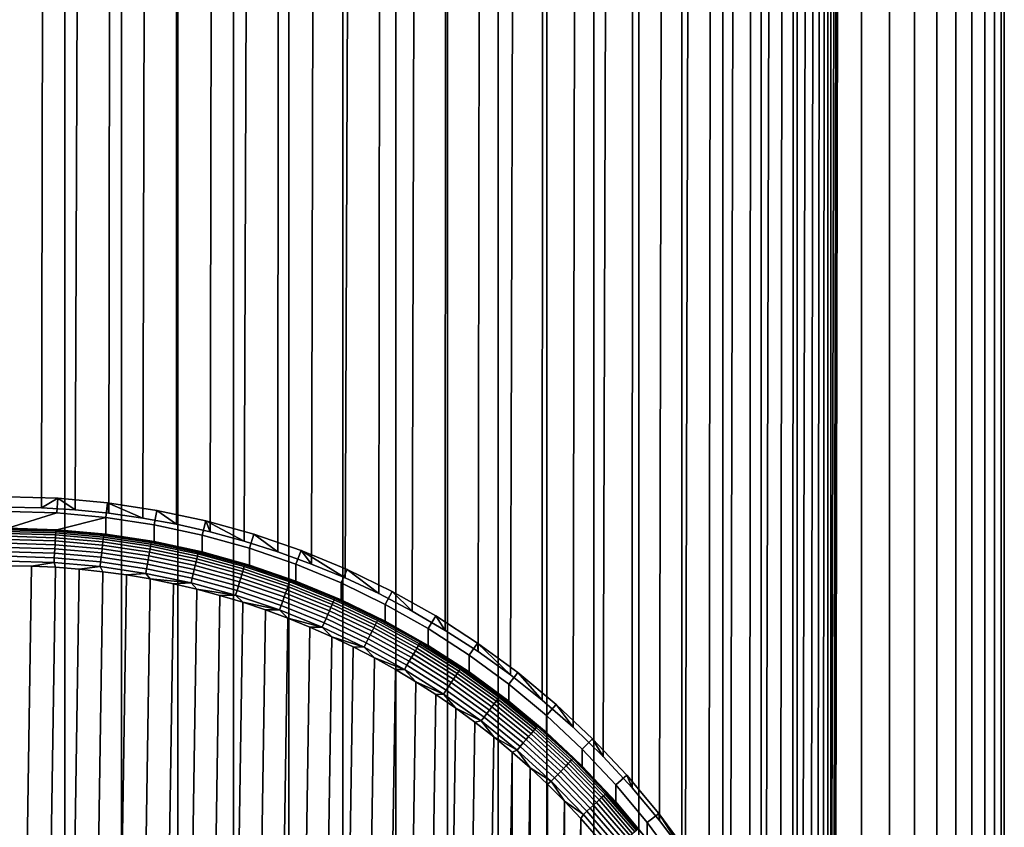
# Model space of a CAD drawing. Header units: metres. Extents: x -22 to 95, y -240 to 22.
# Tile 26 of 180: x 0 to 13, y -218 to -207. Entities that reach past the tile are written whole.
import ezdxf

# ---------------------------------------------------------------- set-up
doc = ezdxf.new("R2010")
doc.units = ezdxf.units.M
doc.layers.add('solid_10_151_013_XXX', color=7, linetype='CONTINUOUS')

msp = doc.modelspace()

# ---------------------------------------------------------------- linework, layer by layer
at = {"layer": 'solid_10_151_013_XXX'}
for points in [[(0, -238.25853, 304.082245), (0.770698, -238.258911, 304.060242), (0.770699, -43.97942, 300.669067), (0, -43.979034, 300.691101)], [(0.770698, -238.258911, 304.060242), (1.538883, -238.260071, 303.994263), (1.538884, -43.980572, 300.603119), (0.770699, -43.97942, 300.669067)], [(1.538883, -238.260071, 303.994263), (2.302048, -238.261978, 303.884552), (2.30205, -43.982487, 300.493408), (1.538884, -43.980572, 300.603119)], [(2.302048, -238.261978, 303.884552), (3.057704, -238.264648, 303.731476), (3.057706, -43.985157, 300.340302), (2.30205, -43.982487, 300.493408)], [(3.057704, -238.264648, 303.731476), (3.803387, -238.268066, 303.535492), (3.80339, -43.988579, 300.144318), (3.057706, -43.985157, 300.340302)], [(3.803387, -238.268066, 303.535492), (4.536664, -238.272232, 303.297272), (4.536667, -43.992737, 299.906097), (3.80339, -43.988579, 300.144318)], [(4.536664, -238.272232, 303.297272), (5.255143, -238.277115, 303.017578), (5.255147, -43.99762, 299.626434), (4.536667, -43.992737, 299.906097)], [(5.255143, -238.277115, 303.017578), (5.956481, -238.2827, 302.697357), (5.956485, -44.003208, 299.306183), (5.255147, -43.99762, 299.626434)], [(5.956481, -238.2827, 302.697357), (6.638391, -238.288986, 302.337585), (6.638394, -44.009487, 298.946442), (5.956485, -44.003208, 299.306183)], [(6.638391, -238.288986, 302.337585), (7.298648, -238.295929, 301.939514), (7.298651, -44.016438, 298.54834), (6.638394, -44.009487, 298.946442)], [(7.298648, -238.295929, 301.939514), (7.935099, -238.303528, 301.504364), (7.935101, -44.024033, 298.11322), (7.298651, -44.016438, 298.54834)], [(7.935099, -238.303528, 301.504364), (8.545666, -238.311737, 301.03363), (8.545669, -44.032249, 297.642456), (7.935101, -44.024033, 298.11322)], [(8.545666, -238.311737, 301.03363), (9.128359, -238.320557, 300.528809), (9.128361, -44.041061, 297.137634), (8.545669, -44.032249, 297.642456)], [(9.128359, -238.320557, 300.528809), (9.681277, -238.329926, 299.991547), (9.681279, -44.050438, 296.600372), (9.128361, -44.041061, 297.137634)], [(9.681277, -238.329926, 299.991547), (10.202618, -238.339844, 299.423584), (10.20262, -44.060352, 296.03241), (9.681279, -44.050438, 296.600372)], [(10.202618, -238.339844, 299.423584), (10.690679, -238.350266, 298.826813), (10.690681, -44.07077, 295.435638), (10.20262, -44.060352, 296.03241)], [(10.690679, -238.350266, 298.826813), (11.143869, -238.361145, 298.203125), (11.14387, -44.081654, 294.811981), (10.690681, -44.07077, 295.435638)], [(11.143869, -238.361145, 298.203125), (11.560711, -238.372467, 297.554626), (11.560712, -44.092976, 294.163452), (11.14387, -44.081654, 294.811981)], [(11.560711, -238.372467, 297.554626), (11.939844, -238.384186, 296.883362), (11.939844, -44.104691, 293.492188), (11.560712, -44.092976, 294.163452)], [(11.939844, -238.384186, 296.883362), (12.280031, -238.396255, 296.191559), (12.280032, -44.116768, 292.800385), (11.939844, -44.104691, 293.492188)], [(12.280031, -238.396255, 296.191559), (12.580163, -238.408661, 295.481476), (12.580164, -44.129162, 292.090302), (12.280032, -44.116768, 292.800385)], [(12.580163, -238.408661, 295.481476), (12.839262, -238.421326, 294.755402), (12.839263, -44.141834, 291.364227), (12.580164, -44.129162, 292.090302)], [(12.839262, -238.421326, 294.755402), (13.056481, -238.434235, 294.015747), (13.056482, -44.154747, 290.624573), (12.839263, -44.141834, 291.364227)], [(13.056481, -238.434235, 294.015747), (13.231114, -238.447342, 293.264862), (13.231114, -44.16785, 289.873718), (13.056482, -44.154747, 290.624573)], [(13.231114, -238.540924, 287.903748), (13.056481, -238.554031, 287.152893), (13.056482, -44.274536, 283.761719), (13.231114, -44.261433, 284.512573)], [(13.231114, -238.447342, 293.264862), (13.362589, -238.460602, 292.50528), (13.36259, -44.18111, 289.114105), (13.231114, -44.16785, 289.873718)], [(13.362589, -238.527664, 288.663361), (13.231114, -238.540924, 287.903748), (13.231114, -44.261433, 284.512573), (13.36259, -44.248173, 285.272186)], [(13.362589, -238.460602, 292.50528), (13.450479, -238.473969, 291.73941), (13.450479, -44.194481, 288.348236), (13.36259, -44.18111, 289.114105)], [(13.450479, -238.514297, 289.42923), (13.362589, -238.527664, 288.663361), (13.36259, -44.248173, 285.272186), (13.450479, -44.234802, 286.038055)], [(13.450479, -238.473969, 291.73941), (13.494494, -238.487411, 290.969757), (13.494494, -44.207912, 287.578583), (13.450479, -44.194481, 288.348236)], [(13.494494, -238.50087, 290.198853), (13.450479, -238.514297, 289.42923), (13.450479, -44.234802, 286.038055), (13.494494, -44.221371, 286.807709)], [(13.494494, -238.487411, 290.969757), (13.494494, -238.50087, 290.198853), (13.494494, -44.221371, 286.807709), (13.494494, -44.207912, 287.578583)], [(7.656481, -217.017242, 279.088898), (7.935101, -44.405251, 276.273071), (8.545669, -44.397034, 276.743835), (8.0639, -217.413727, 279.387726)], [(8.45542, -217.836212, 279.698059), (8.0639, -217.413727, 279.387726), (8.545669, -44.397034, 276.743835)], [(8.45542, -217.836212, 279.698059), (8.545669, -44.397034, 276.743835), (9.128361, -44.388222, 277.248657), (8.827338, -218.282196, 280.015839)], [(8.827338, -218.282196, 280.015839), (9.128361, -44.388222, 277.248657), (9.681279, -44.378845, 277.785919), (9.175826, -218.747864, 280.335907)], [(9.497162, -219.227921, 280.652069), (9.175826, -218.747864, 280.335907), (9.681279, -44.378845, 277.785919)], [(9.497162, -219.227921, 280.652069), (9.681279, -44.378845, 277.785919), (10.20262, -44.368931, 278.353882), (9.787791, -219.715118, 280.957306)], [(10.045962, -220.202713, 281.245422), (9.787791, -219.715118, 280.957306), (10.20262, -44.368931, 278.353882)], [(10.045962, -220.202713, 281.245422), (10.20262, -44.368931, 278.353882), (10.690681, -44.358517, 278.950653), (10.271414, -220.684525, 281.511505)], [(10.464834, -221.154678, 281.75174), (10.271414, -220.684525, 281.511505), (10.690681, -44.358517, 278.950653)], [(10.628579, -221.610153, 281.964661), (10.464834, -221.154678, 281.75174), (10.690681, -44.358517, 278.950653)], [(10.628579, -221.610153, 281.964661), (10.690681, -44.358517, 278.950653), (11.14387, -44.34763, 279.57431), (10.7656, -222.049728, 282.15036)], [(10.878809, -222.473007, 282.309601), (10.7656, -222.049728, 282.15036), (11.14387, -44.34763, 279.57431)], [(10.971191, -222.881393, 282.444), (10.878809, -222.473007, 282.309601), (11.14387, -44.34763, 279.57431)], [(11.04521, -223.276215, 282.555206), (10.971191, -222.881393, 282.444), (11.14387, -44.34763, 279.57431)], [(11.103019, -223.659653, 282.644806), (11.04521, -223.276215, 282.555206), (11.14387, -44.34763, 279.57431)], [(11.103019, -223.659653, 282.644806), (11.14387, -44.34763, 279.57431), (11.560712, -44.336308, 280.222839), (11.146379, -224.034561, 282.714447)], [(11.176458, -224.402588, 282.765076), (11.146379, -224.034561, 282.714447), (11.560712, -44.336308, 280.222839)], [(11.194146, -224.765854, 282.797607), (11.176458, -224.402588, 282.765076), (11.560712, -44.336308, 280.222839)], [(11.2, -225.127548, 282.812592), (11.194146, -224.765854, 282.797607), (11.560712, -44.336308, 280.222839)], [(11.560711, -238.615799, 283.614014), (11.2, -225.127548, 282.812592), (11.560712, -44.336308, 280.222839)], [(11.939844, -238.60408, 284.285248), (11.560711, -238.615799, 283.614014), (11.560712, -44.336308, 280.222839), (11.939844, -44.324593, 280.894104)], [(12.280031, -238.59201, 284.977051), (11.939844, -238.60408, 284.285248), (11.939844, -44.324593, 280.894104), (12.280032, -44.312515, 281.585907)], [(12.580163, -238.57962, 285.687134), (12.280031, -238.59201, 284.977051), (12.280032, -44.312515, 281.585907), (12.580164, -44.300121, 282.29599)], [(12.839262, -238.56694, 286.413208), (12.580163, -238.57962, 285.687134), (12.580164, -44.300121, 282.29599), (12.839263, -44.287449, 283.022064)], [(13.056481, -238.554031, 287.152893), (12.839262, -238.56694, 286.413208), (12.839263, -44.287449, 283.022064), (13.056482, -44.274536, 283.761719)], [(0.456365, -214.042664, 276.663177), (0, -214.033508, 276.655304), (0, -44.450249, 273.69519), (0.770699, -44.449863, 273.717224)], [(0.456365, -214.042664, 276.663177), (0.770699, -44.449863, 273.717224), (1.538884, -44.448715, 273.783173), (0.913276, -214.070251, 276.686859)], [(1.370107, -214.116394, 276.72644), (0.913276, -214.070251, 276.686859), (1.538884, -44.448715, 273.783173)], [(1.370107, -214.116394, 276.72644), (1.538884, -44.448715, 273.783173), (2.30205, -44.4468, 273.892883), (1.827052, -214.181335, 276.782104)], [(2.284669, -214.265564, 276.854095), (1.827052, -214.181335, 276.782104), (2.30205, -44.4468, 273.892883)], [(2.284669, -214.265564, 276.854095), (2.30205, -44.4468, 273.892883), (3.057706, -44.444126, 274.04599), (2.742323, -214.369446, 276.942657)], [(2.742323, -214.369446, 276.942657), (3.057706, -44.444126, 274.04599), (3.80339, -44.440704, 274.241974), (3.199543, -214.493439, 277.048004)], [(3.656908, -214.638412, 277.170654), (3.199543, -214.493439, 277.048004), (3.80339, -44.440704, 274.241974)], [(3.656908, -214.638412, 277.170654), (3.80339, -44.440704, 274.241974), (4.536667, -44.436546, 274.480194), (4.11383, -214.805054, 277.310913)], [(4.11383, -214.805054, 277.310913), (4.536667, -44.436546, 274.480194), (5.255147, -44.431664, 274.759857), (4.569362, -214.993927, 277.468994)], [(5.023521, -215.206177, 277.645386), (4.569362, -214.993927, 277.468994), (5.255147, -44.431664, 274.759857)], [(5.023521, -215.206177, 277.645386), (5.255147, -44.431664, 274.759857), (5.956485, -44.426075, 275.080109), (5.47549, -215.442719, 277.840332)], [(5.923917, -215.704224, 278.053833), (5.47549, -215.442719, 277.840332), (5.956485, -44.426075, 275.080109)], [(5.923917, -215.704224, 278.053833), (5.956485, -44.426075, 275.080109), (6.638394, -44.419796, 275.43985), (6.367967, -215.991806, 278.28598)], [(6.367967, -215.991806, 278.28598), (6.638394, -44.419796, 275.43985), (7.298651, -44.412846, 275.837952), (6.80605, -216.306198, 278.536438)], [(7.23627, -216.647919, 278.804474), (6.80605, -216.306198, 278.536438), (7.298651, -44.412846, 275.837952)], [(7.23627, -216.647919, 278.804474), (7.298651, -44.412846, 275.837952), (7.935101, -44.405251, 276.273071), (7.656481, -217.017242, 279.088898)], [(0.676096, -213.914307, 284.654419), (0, -213.89389, 284.654083), (0, -214.033508, 276.655304), (0.456365, -214.042664, 276.663177)], [(0, -213.89389, 284.654083), (0.676096, -213.914307, 284.654419), (0.664163, -214.111984, 284.768768), (0, -214.091919, 284.768402)], [(0.676096, -213.914307, 284.654419), (0.456365, -214.042664, 276.663177), (0.913276, -214.070251, 276.686859)], [(0.676096, -213.914307, 284.654419), (1.350165, -213.975555, 284.655487), (1.325904, -214.172104, 284.769806), (0.664163, -214.111984, 284.768768)], [(0.676096, -213.914307, 284.654419), (0.913276, -214.070251, 276.686859), (1.370107, -214.116394, 276.72644), (1.350165, -213.975555, 284.655487)], [(1.350165, -213.975555, 284.655487), (2.018775, -214.077301, 284.657257), (1.982805, -214.272079, 284.771545), (1.325904, -214.172104, 284.769806)], [(1.350165, -213.975555, 284.655487), (1.370107, -214.116394, 276.72644), (1.827052, -214.181335, 276.782104)], [(1.350165, -213.975555, 284.655487), (1.827052, -214.181335, 276.782104), (2.284669, -214.265564, 276.854095), (2.018775, -214.077301, 284.657257)], [(-0.664165, -214.340805, 271.659882), (0, -214.091919, 284.768402), (0.664163, -214.111984, 284.768768), (0, -214.32074, 271.659546)], [(0, -214.32074, 271.659546), (0.664163, -214.111984, 284.768768), (1.325904, -214.172104, 284.769806), (0.664165, -214.340805, 271.659882)], [(2.018775, -214.077301, 284.657257), (2.680309, -214.219284, 284.65976), (2.632472, -214.411514, 284.773987), (1.982805, -214.272079, 284.771545)], [(2.018775, -214.077301, 284.657257), (2.284669, -214.265564, 276.854095), (2.742323, -214.369446, 276.942657), (2.680309, -214.219284, 284.65976)], [(1.325906, -214.400925, 271.66095), (0.664165, -214.340805, 271.659882), (1.325904, -214.172104, 284.769806)], [(1.98281, -214.500885, 271.662689), (1.325906, -214.400925, 271.66095), (1.325904, -214.172104, 284.769806), (1.982805, -214.272079, 284.771545)], [(2.680309, -214.219284, 284.65976), (3.332222, -214.401001, 284.662933), (3.272534, -214.58992, 284.7771), (2.632472, -214.411514, 284.773987)], [(2.680309, -214.219284, 284.65976), (2.742323, -214.369446, 276.942657), (3.199543, -214.493439, 277.048004)], [(2.680309, -214.219284, 284.65976), (3.199543, -214.493439, 277.048004), (3.656908, -214.638412, 277.170654), (3.332222, -214.401001, 284.662933)], [(0.651393, -214.345459, 271.594696), (0, -214.326157, 271.59436), (0, -214.32074, 271.659546), (0.664165, -214.340805, 271.659882)], [(0.650637, -214.359329, 271.530731), (0, -214.340042, 271.530396), (0, -214.326157, 271.59436), (0.651393, -214.345459, 271.594696)], [(0.649389, -214.381439, 271.469116), (0, -214.362183, 271.468781), (0, -214.340042, 271.530396), (0.650637, -214.359329, 271.530731)], [(0.647673, -214.411377, 271.410919), (0, -214.392181, 271.410583), (0, -214.362183, 271.468781), (0.649389, -214.381439, 271.469116)], [(0.645517, -214.448654, 271.357147), (0, -214.42952, 271.356812), (0, -214.392181, 271.410583), (0.647673, -214.411377, 271.410919)], [(1.29307, -214.468903, 271.411926), (0.647673, -214.411377, 271.410919), (0.649389, -214.381439, 271.469116), (1.296497, -214.439117, 271.470123)], [(1.296497, -214.439117, 271.470123), (0.649389, -214.381439, 271.469116), (0.650637, -214.359329, 271.530731), (1.298988, -214.41713, 271.531738)], [(1.298988, -214.41713, 271.531738), (0.650637, -214.359329, 271.530731), (0.651393, -214.345459, 271.594696), (1.300499, -214.40332, 271.595703)], [(0.651393, -214.345459, 271.594696), (0.664165, -214.340805, 271.659882), (1.325906, -214.400925, 271.66095), (1.300499, -214.40332, 271.595703)], [(1.300499, -214.40332, 271.595703), (1.325906, -214.400925, 271.66095), (1.98281, -214.500885, 271.662689), (1.945036, -214.499527, 271.597382)], [(2.632478, -214.640335, 271.665131), (1.98281, -214.500885, 271.662689), (1.982805, -214.272079, 284.771545), (2.632472, -214.411514, 284.773987)], [(3.332222, -214.401001, 284.662933), (3.971393, -214.621521, 284.666779), (3.900654, -214.806641, 284.780884), (3.272534, -214.58992, 284.7771)], [(3.332222, -214.401001, 284.662933), (3.656908, -214.638412, 277.170654), (4.11383, -214.805054, 277.310913), (3.971393, -214.621521, 284.666779)], [(0.642958, -214.49263, 271.308716), (0, -214.473572, 271.30838), (0, -214.42952, 271.356812), (0.645517, -214.448654, 271.357147)], [(0.64004, -214.542542, 271.266449), (0, -214.52356, 271.266113), (0, -214.473572, 271.30838), (0.642958, -214.49263, 271.308716)], [(0.636813, -214.597534, 271.231079), (0, -214.578659, 271.230743), (0, -214.52356, 271.266113), (0.64004, -214.542542, 271.266449)], [(1.277832, -214.59938, 271.267426), (0.64004, -214.542542, 271.266449), (0.642958, -214.49263, 271.308716), (1.283657, -214.549728, 271.309692)], [(1.283657, -214.549728, 271.309692), (0.642958, -214.49263, 271.308716), (0.645517, -214.448654, 271.357147), (1.288766, -214.505997, 271.358154)], [(1.288766, -214.505997, 271.358154), (0.645517, -214.448654, 271.357147), (0.647673, -214.411377, 271.410919), (1.29307, -214.468903, 271.411926)], [(1.919847, -214.644699, 271.311371), (1.283657, -214.549728, 271.309692), (1.288766, -214.505997, 271.358154), (1.927488, -214.601318, 271.359802)], [(1.927488, -214.601318, 271.359802), (1.288766, -214.505997, 271.358154), (1.29307, -214.468903, 271.411926), (1.933926, -214.56456, 271.413574)], [(1.933926, -214.56456, 271.413574), (1.29307, -214.468903, 271.411926), (1.296497, -214.439117, 271.470123), (1.939052, -214.535019, 271.471802)], [(1.939052, -214.535019, 271.471802), (1.296497, -214.439117, 271.470123), (1.298988, -214.41713, 271.531738), (1.942776, -214.513214, 271.533417)], [(1.942776, -214.513214, 271.533417), (1.298988, -214.41713, 271.531738), (1.300499, -214.40332, 271.595703), (1.945036, -214.499527, 271.597382)], [(2.567989, -214.697998, 271.415924), (1.933926, -214.56456, 271.413574), (1.939052, -214.535019, 271.471802), (2.574795, -214.668823, 271.474121)], [(2.574795, -214.668823, 271.474121), (1.939052, -214.535019, 271.471802), (1.942776, -214.513214, 271.533417), (2.579741, -214.647278, 271.535736)], [(2.579741, -214.647278, 271.535736), (1.942776, -214.513214, 271.533417), (1.945036, -214.499527, 271.597382), (2.582742, -214.633728, 271.599731)], [(1.945036, -214.499527, 271.597382), (1.98281, -214.500885, 271.662689), (2.632478, -214.640335, 271.665131), (2.582742, -214.633728, 271.599731)], [(3.272541, -214.818741, 271.668243), (2.632478, -214.640335, 271.665131), (2.632472, -214.411514, 284.773987), (3.272534, -214.58992, 284.7771)], [(0.633333, -214.656677, 271.203186), (0, -214.637894, 271.202881), (0, -214.578659, 271.230743), (0.636813, -214.597534, 271.231079)], [(0.629659, -214.718933, 271.183289), (0, -214.700272, 271.182983), (0, -214.637894, 271.202881), (0.633333, -214.656677, 271.203186)], [(1.257107, -214.774857, 271.184265), (0.629659, -214.718933, 271.183289), (0.633333, -214.656677, 271.203186), (1.264442, -214.712921, 271.204163)], [(1.264442, -214.712921, 271.204163), (0.633333, -214.656677, 271.203186), (0.636813, -214.597534, 271.231079), (1.27139, -214.654099, 271.232056)], [(1.27139, -214.654099, 271.232056), (0.636813, -214.597534, 271.231079), (0.64004, -214.542542, 271.266449), (1.277832, -214.59938, 271.267426)], [(1.891109, -214.806458, 271.205811), (1.264442, -214.712921, 271.204163), (1.27139, -214.654099, 271.232056), (1.9015, -214.748154, 271.233704)], [(1.9015, -214.748154, 271.233704), (1.27139, -214.654099, 271.232056), (1.277832, -214.59938, 271.267426), (1.911135, -214.693909, 271.269073)], [(1.911135, -214.693909, 271.269073), (1.277832, -214.59938, 271.267426), (1.283657, -214.549728, 271.309692), (1.919847, -214.644699, 271.311371)], [(2.537725, -214.82579, 271.271393), (1.911135, -214.693909, 271.269073), (1.919847, -214.644699, 271.311371), (2.549294, -214.777161, 271.31366)], [(2.549294, -214.777161, 271.31366), (1.919847, -214.644699, 271.311371), (1.927488, -214.601318, 271.359802), (2.55944, -214.734329, 271.362122)], [(2.55944, -214.734329, 271.362122), (1.927488, -214.601318, 271.359802), (1.933926, -214.56456, 271.413574), (2.567989, -214.697998, 271.415924)], [(3.193032, -214.868774, 271.418884), (2.567989, -214.697998, 271.415924), (2.574795, -214.668823, 271.474121), (3.201494, -214.840042, 271.477112)], [(3.201494, -214.840042, 271.477112), (2.574795, -214.668823, 271.474121), (2.579741, -214.647278, 271.535736), (3.207644, -214.818817, 271.538757)], [(3.207644, -214.818817, 271.538757), (2.579741, -214.647278, 271.535736), (2.582742, -214.633728, 271.599731), (3.211375, -214.805481, 271.602722)], [(3.211375, -214.805481, 271.602722), (2.582742, -214.633728, 271.599731), (2.632478, -214.640335, 271.665131)], [(3.211375, -214.805481, 271.602722), (2.632478, -214.640335, 271.665131), (3.272541, -214.818741, 271.668243)], [(3.900662, -215.035446, 271.672028), (3.272541, -214.818741, 271.668243), (3.272534, -214.58992, 284.7771), (3.900654, -214.806641, 284.780884)], [(3.971393, -214.621521, 284.666779), (4.596669, -214.880478, 284.671295), (4.514541, -215.060883, 284.785309), (3.900654, -214.806641, 284.780884)], [(3.971393, -214.621521, 284.666779), (4.11383, -214.805054, 277.310913), (4.569362, -214.993927, 277.468994)], [(3.971393, -214.621521, 284.666779), (4.569362, -214.993927, 277.468994), (5.023521, -215.206177, 277.645386), (4.596669, -214.880478, 284.671295)], [(0.625854, -214.783264, 271.171722), (0, -214.764709, 271.171417), (0, -214.700272, 271.182983), (0.629659, -214.718933, 271.183289)], [(0, -214.764709, 271.171417), (0.625854, -214.783264, 271.171722), (0.321951, -214.83432, 271.168427), (0, -214.829391, 271.168335)], [(0.625854, -214.783264, 271.171722), (0.643909, -214.849152, 271.168701), (0.321951, -214.83432, 271.168427)], [(1.24951, -214.838852, 271.172699), (0.625854, -214.783264, 271.171722), (0.629659, -214.718933, 271.183289), (1.257107, -214.774857, 271.184265)], [(0.625854, -214.783264, 271.171722), (1.24951, -214.838852, 271.172699), (0.965881, -214.873901, 271.169128), (0.643909, -214.849152, 271.168701)], [(1.868778, -214.93129, 271.174316), (1.24951, -214.838852, 271.172699), (1.257107, -214.774857, 271.184265), (1.880139, -214.867859, 271.185913)], [(1.880139, -214.867859, 271.185913), (1.257107, -214.774857, 271.184265), (1.264442, -214.712921, 271.204163), (1.891109, -214.806458, 271.205811)], [(2.511133, -214.936951, 271.208099), (1.891109, -214.806458, 271.205811), (1.9015, -214.748154, 271.233704), (2.524932, -214.879349, 271.235992)], [(2.524932, -214.879349, 271.235992), (1.9015, -214.748154, 271.233704), (1.911135, -214.693909, 271.269073), (2.537725, -214.82579, 271.271393)], [(3.155401, -214.994537, 271.274323), (2.537725, -214.82579, 271.271393), (2.549294, -214.777161, 271.31366), (3.169786, -214.946686, 271.31662)], [(3.169786, -214.946686, 271.31662), (2.549294, -214.777161, 271.31366), (2.55944, -214.734329, 271.362122), (3.182402, -214.904526, 271.365082)], [(3.182402, -214.904526, 271.365082), (2.55944, -214.734329, 271.362122), (2.567989, -214.697998, 271.415924), (3.193032, -214.868774, 271.418884)], [(0.321951, -214.83432, 271.168427), (0, -235.826187, 271.534851), (-0.321951, -235.821259, 271.53476), (0, -214.829391, 271.168335)], [(0.643909, -214.849152, 271.168701), (0.321953, -235.821259, 271.53476), (0, -235.826187, 271.534851), (0.321951, -214.83432, 271.168427)], [(0.965881, -214.873901, 271.169128), (0.643912, -235.806427, 271.534485), (0.321953, -235.821259, 271.53476), (0.643909, -214.849152, 271.168701)], [(1.287189, -214.908569, 271.169739), (0.965886, -235.781677, 271.534058), (0.643912, -235.806427, 271.534485), (0.965881, -214.873901, 271.169128)], [(1.24951, -214.838852, 271.172699), (1.287189, -214.908569, 271.169739), (0.965881, -214.873901, 271.169128)], [(1.607561, -214.953156, 271.170502), (1.287195, -235.746994, 271.533447), (0.965886, -235.781677, 271.534058), (1.287189, -214.908569, 271.169739)], [(1.24951, -214.838852, 271.172699), (1.868778, -214.93129, 271.174316), (1.607561, -214.953156, 271.170502), (1.287189, -214.908569, 271.169739)], [(1.868778, -214.93129, 271.174316), (1.926587, -215.007629, 271.171448), (1.607561, -214.953156, 271.170502)], [(2.48148, -215.060226, 271.176575), (1.868778, -214.93129, 271.174316), (1.880139, -214.867859, 271.185913), (2.496566, -214.997589, 271.188171)], [(2.48148, -215.060226, 271.176575), (1.926587, -215.007629, 271.171448), (1.868778, -214.93129, 271.174316)], [(2.496566, -214.997589, 271.188171), (1.880139, -214.867859, 271.185913), (1.891109, -214.806458, 271.205811), (2.511133, -214.936951, 271.208099)], [(3.122337, -215.103943, 271.210999), (2.511133, -214.936951, 271.208099), (2.524932, -214.879349, 271.235992), (3.139494, -215.047256, 271.238922)], [(3.139494, -215.047256, 271.238922), (2.524932, -214.879349, 271.235992), (2.537725, -214.82579, 271.271393), (3.155401, -214.994537, 271.274323)], [(3.779145, -215.152664, 271.320221), (3.169786, -214.946686, 271.31662), (3.182402, -214.904526, 271.365082), (3.794185, -215.111328, 271.368713)], [(3.794185, -215.111328, 271.368713), (3.182402, -214.904526, 271.365082), (3.193032, -214.868774, 271.418884), (3.806859, -215.076263, 271.422516)], [(3.806859, -215.076263, 271.422516), (3.193032, -214.868774, 271.418884), (3.201494, -214.840042, 271.477112), (3.816948, -215.04808, 271.480743)], [(3.816948, -215.04808, 271.480743), (3.201494, -214.840042, 271.477112), (3.207644, -214.818817, 271.538757), (3.82428, -215.027267, 271.542389)], [(3.82428, -215.027267, 271.542389), (3.207644, -214.818817, 271.538757), (3.211375, -214.805481, 271.602722), (3.828728, -215.01416, 271.606384)], [(3.828728, -215.01416, 271.606384), (3.211375, -214.805481, 271.602722), (3.272541, -214.818741, 271.668243)], [(3.828728, -215.01416, 271.606384), (3.272541, -214.818741, 271.668243), (3.900662, -215.035446, 271.672028)], [(4.514551, -215.289703, 271.676453), (3.900662, -215.035446, 271.672028), (3.900654, -214.806641, 284.780884), (4.514541, -215.060883, 284.785309)], [(5.204939, -215.176605, 284.676453), (5.111955, -215.351715, 284.790405), (4.514541, -215.060883, 284.785309), (4.596669, -214.880478, 284.671295)], [(4.596669, -214.880478, 284.671295), (5.023521, -215.206177, 277.645386), (5.47549, -215.442719, 277.840332), (5.204939, -215.176605, 284.676453)], [(1.926587, -215.007629, 271.171448), (1.607568, -235.702423, 271.532684), (1.287195, -235.746994, 271.533447), (1.607561, -214.953156, 271.170502)], [(2.243755, -215.071884, 271.172577), (1.926593, -235.647949, 271.531738), (1.607568, -235.702423, 271.532684), (1.926587, -215.007629, 271.171448)], [(2.48148, -215.060226, 271.176575), (2.243755, -215.071884, 271.172577), (1.926587, -215.007629, 271.171448)], [(2.48148, -215.060226, 271.176575), (2.55885, -215.145905, 271.173859), (2.243755, -215.071884, 271.172577)], [(3.085467, -215.22525, 271.179443), (2.48148, -215.060226, 271.176575), (2.496566, -214.997589, 271.188171), (3.104225, -215.163605, 271.191071)], [(3.085467, -215.22525, 271.179443), (2.55885, -215.145905, 271.173859), (2.48148, -215.060226, 271.176575)], [(3.104225, -215.163605, 271.191071), (2.496566, -214.997589, 271.188171), (2.511133, -214.936951, 271.208099), (3.122337, -215.103943, 271.210999)], [(3.722574, -215.306839, 271.214539), (3.122337, -215.103943, 271.210999), (3.139494, -215.047256, 271.238922), (3.743029, -215.251266, 271.242462)], [(3.743029, -215.251266, 271.242462), (3.139494, -215.047256, 271.238922), (3.155401, -214.994537, 271.274323), (3.761995, -215.199585, 271.277893)], [(3.761995, -215.199585, 271.277893), (3.155401, -214.994537, 271.274323), (3.169786, -214.946686, 271.31662), (3.779145, -215.152664, 271.320221)], [(4.407314, -215.319748, 271.426758), (3.806859, -215.076263, 271.422516), (3.816948, -215.04808, 271.480743), (4.418994, -215.292206, 271.485016)], [(4.418994, -215.292206, 271.485016), (3.816948, -215.04808, 271.480743), (3.82428, -215.027267, 271.542389), (4.427483, -215.271851, 271.546661)], [(4.427483, -215.271851, 271.546661), (3.82428, -215.027267, 271.542389), (3.828728, -215.01416, 271.606384), (4.432633, -215.259048, 271.610657)], [(4.432633, -215.259048, 271.610657), (3.828728, -215.01416, 271.606384), (3.900662, -215.035446, 271.672028)], [(4.432633, -215.259048, 271.610657), (3.900662, -215.035446, 271.672028), (4.514551, -215.289703, 271.676453)], [(5.111967, -215.580536, 271.681519), (4.514551, -215.289703, 271.676453), (4.514541, -215.060883, 284.785309), (5.111955, -215.351715, 284.790405)], [(2.55885, -215.145905, 271.173859), (2.243762, -235.583679, 271.530609), (1.926593, -235.647949, 271.531738), (2.243755, -215.071884, 271.172577)], [(2.871328, -215.229553, 271.175323), (2.558856, -235.509659, 271.529327), (2.243762, -235.583679, 271.530609), (2.55885, -215.145905, 271.173859)], [(3.085467, -215.22525, 271.179443), (2.871328, -215.229553, 271.175323), (2.55885, -215.145905, 271.173859)], [(3.678616, -215.425751, 271.182953), (3.085467, -215.22525, 271.179443), (3.104225, -215.163605, 271.191071), (3.70098, -215.365326, 271.19458)], [(3.70098, -215.365326, 271.19458), (3.104225, -215.163605, 271.191071), (3.122337, -215.103943, 271.210999), (3.722574, -215.306839, 271.214539)], [(4.333417, -215.490662, 271.246643), (3.743029, -215.251266, 271.242462), (3.761995, -215.199585, 271.277893), (4.355373, -215.440201, 271.282104)], [(4.355373, -215.440201, 271.282104), (3.761995, -215.199585, 271.277893), (3.779145, -215.152664, 271.320221), (4.375228, -215.394379, 271.324432)], [(4.375228, -215.394379, 271.324432), (3.779145, -215.152664, 271.320221), (3.794185, -215.111328, 271.368713), (4.392642, -215.354004, 271.372955)], [(4.392642, -215.354004, 271.372955), (3.794185, -215.111328, 271.368713), (3.806859, -215.076263, 271.422516), (4.407314, -215.319748, 271.426758)], [(5.204939, -215.176605, 284.676453), (5.794053, -215.508804, 284.682251), (5.690716, -215.678085, 284.796082), (5.111955, -215.351715, 284.790405)], [(5.204939, -215.176605, 284.676453), (5.47549, -215.442719, 277.840332), (5.923917, -215.704224, 278.053833), (5.794053, -215.508804, 284.682251)], [(3.181009, -215.322754, 271.176941), (2.871334, -235.426025, 271.527863), (2.558856, -235.509659, 271.529327), (2.871328, -215.229553, 271.175323)], [(3.085467, -215.22525, 271.179443), (3.181009, -215.322754, 271.176941), (2.871328, -215.229553, 271.175323)], [(3.487652, -215.425446, 271.178741), (3.181015, -235.332825, 271.526245), (2.871334, -235.426025, 271.527863), (3.181009, -215.322754, 271.176941)], [(3.678616, -215.425751, 271.182953), (3.181009, -215.322754, 271.176941), (3.085467, -215.22525, 271.179443)], [(3.678616, -215.425751, 271.182953), (3.487652, -215.425446, 271.178741), (3.181009, -215.322754, 271.176941)], [(4.284735, -215.602036, 271.19873), (3.70098, -215.365326, 271.19458), (3.722574, -215.306839, 271.214539), (4.309735, -215.544922, 271.218689)], [(4.309735, -215.544922, 271.218689), (3.722574, -215.306839, 271.214539), (3.743029, -215.251266, 271.242462), (4.333417, -215.490662, 271.246643)], [(4.975668, -215.631683, 271.377777), (4.392642, -215.354004, 271.372955), (4.407314, -215.319748, 271.426758), (4.992289, -215.598358, 271.431641)], [(4.992289, -215.598358, 271.431641), (4.407314, -215.319748, 271.426758), (4.418994, -215.292206, 271.485016), (5.005519, -215.571564, 271.489868)], [(5.005519, -215.571564, 271.489868), (4.418994, -215.292206, 271.485016), (4.427483, -215.271851, 271.546661), (5.015134, -215.551758, 271.551544)], [(5.015134, -215.551758, 271.551544), (4.427483, -215.271851, 271.546661), (4.432633, -215.259048, 271.610657), (5.020968, -215.539261, 271.61554)], [(5.020968, -215.539261, 271.61554), (4.432633, -215.259048, 271.610657), (4.514551, -215.289703, 271.676453)], [(5.020968, -215.539261, 271.61554), (4.514551, -215.289703, 271.676453), (5.111967, -215.580536, 271.681519)], [(3.790926, -215.537506, 271.180695), (3.487658, -235.230133, 271.524445), (3.181015, -235.332825, 271.526245), (3.487652, -215.425446, 271.178741)], [(3.678616, -215.425751, 271.182953), (3.790926, -215.537506, 271.180695), (3.487652, -215.425446, 271.178741)], [(4.258843, -215.661026, 271.187042), (3.678616, -215.425751, 271.182953), (3.70098, -215.365326, 271.19458), (4.284735, -215.602036, 271.19873)], [(4.258843, -215.661026, 271.187042), (3.790926, -215.537506, 271.180695), (3.678616, -215.425751, 271.182953)], [(4.908583, -215.764618, 271.251434), (4.333417, -215.490662, 271.246643), (4.355373, -215.440201, 271.282104), (4.933454, -215.71553, 271.286926)], [(4.933454, -215.71553, 271.286926), (4.355373, -215.440201, 271.282104), (4.375228, -215.394379, 271.324432), (4.955944, -215.670975, 271.329285)], [(4.955944, -215.670975, 271.329285), (4.375228, -215.394379, 271.324432), (4.392642, -215.354004, 271.372955), (4.975668, -215.631683, 271.377777)], [(5.690729, -215.906906, 271.687225), (5.111967, -215.580536, 271.681519), (5.111955, -215.351715, 284.790405), (5.690716, -215.678085, 284.796082)], [(4.090693, -215.658875, 271.182831), (3.790932, -235.118073, 271.522491), (3.487658, -235.230133, 271.524445), (3.790926, -215.537506, 271.180695)], [(4.258843, -215.661026, 271.187042), (4.090693, -215.658875, 271.182831), (3.790926, -215.537506, 271.180695)], [(4.824111, -215.930267, 271.191742), (4.258843, -215.661026, 271.187042), (4.284735, -215.602036, 271.19873), (4.853439, -215.87291, 271.203461)], [(4.853439, -215.87291, 271.203461), (4.284735, -215.602036, 271.19873), (4.309735, -215.544922, 271.218689), (4.881758, -215.817383, 271.22345)], [(4.881758, -215.817383, 271.22345), (4.309735, -215.544922, 271.218689), (4.333417, -215.490662, 271.246643), (4.908583, -215.764618, 271.251434)], [(5.541218, -215.943436, 271.38324), (4.975668, -215.631683, 271.377777), (4.992289, -215.598358, 271.431641), (5.559727, -215.911148, 271.437103)], [(5.559727, -215.911148, 271.437103), (4.992289, -215.598358, 271.431641), (5.005519, -215.571564, 271.489868), (5.574462, -215.885178, 271.495361)], [(5.574462, -215.885178, 271.495361), (5.005519, -215.571564, 271.489868), (5.015134, -215.551758, 271.551544), (5.58517, -215.865967, 271.557007)], [(5.58517, -215.865967, 271.557007), (5.015134, -215.551758, 271.551544), (5.020968, -215.539261, 271.61554), (5.591667, -215.853851, 271.621033)], [(5.591667, -215.853851, 271.621033), (5.020968, -215.539261, 271.61554), (5.111967, -215.580536, 271.681519)], [(5.591667, -215.853851, 271.621033), (5.111967, -215.580536, 271.681519), (5.690729, -215.906906, 271.687225)], [(5.794053, -215.508804, 284.682251), (6.362452, -215.876251, 284.68866), (6.248712, -216.038803, 284.802399), (5.690716, -215.678085, 284.796082)], [(5.794053, -215.508804, 284.682251), (5.923917, -215.704224, 278.053833), (6.367967, -215.991806, 278.28598), (6.362452, -215.876251, 284.68866)], [(4.38658, -215.789429, 271.185089), (4.090699, -234.996689, 271.520355), (3.790932, -235.118073, 271.522491), (4.090693, -215.658875, 271.182831)], [(4.258843, -215.661026, 271.187042), (4.38658, -215.789429, 271.185089), (4.090693, -215.658875, 271.182831)], [(4.824111, -215.930267, 271.191742), (4.38658, -215.789429, 271.185089), (4.258843, -215.661026, 271.187042)], [(5.466508, -216.072159, 271.256805), (4.908583, -215.764618, 271.251434), (4.933454, -215.71553, 271.286926), (5.494205, -216.024628, 271.292297)], [(5.494205, -216.024628, 271.292297), (4.933454, -215.71553, 271.286926), (4.955944, -215.670975, 271.329285), (5.519252, -215.981476, 271.334686)], [(5.519252, -215.981476, 271.334686), (4.955944, -215.670975, 271.329285), (4.975668, -215.631683, 271.377777), (5.541218, -215.943436, 271.38324)], [(6.248724, -216.267624, 271.693512), (5.690729, -215.906906, 271.687225), (5.690716, -215.678085, 284.796082), (6.248712, -216.038803, 284.802399)], [(4.678328, -215.929047, 271.187531), (4.386586, -234.866135, 271.518097), (4.090699, -234.996689, 271.520355), (4.38658, -215.789429, 271.185089)], [(4.824111, -215.930267, 271.191742), (4.678328, -215.929047, 271.187531), (4.38658, -215.789429, 271.185089)], [(5.405096, -216.176987, 271.20874), (4.853439, -215.87291, 271.203461), (4.881758, -215.817383, 271.22345), (5.436634, -216.12323, 271.22879)], [(5.436634, -216.12323, 271.22879), (4.881758, -215.817383, 271.22345), (4.908583, -215.764618, 271.251434), (5.466508, -216.072159, 271.256805)], [(6.123824, -216.231934, 271.501404), (5.574462, -215.885178, 271.495361), (5.58517, -215.865967, 271.557007), (6.135587, -216.213394, 271.56308)], [(6.135587, -216.213394, 271.56308), (5.58517, -215.865967, 271.557007), (5.591667, -215.853851, 271.621033), (6.142725, -216.201675, 271.627106)], [(6.142725, -216.201675, 271.627106), (5.591667, -215.853851, 271.621033), (5.690729, -215.906906, 271.687225)], [(4.965702, -216.077621, 271.190125), (4.678334, -234.726532, 271.515656), (4.386586, -234.866135, 271.518097), (4.678328, -215.929047, 271.187531)], [(4.824111, -215.930267, 271.191742), (4.965702, -216.077621, 271.190125), (4.678328, -215.929047, 271.187531)], [(5.372435, -216.232513, 271.197021), (4.824111, -215.930267, 271.191742), (4.853439, -215.87291, 271.203461), (5.405096, -216.176987, 271.20874)], [(5.372435, -216.232513, 271.197021), (4.965702, -216.077621, 271.190125), (4.824111, -215.930267, 271.191742)], [(6.035658, -216.366394, 271.298279), (5.494205, -216.024628, 271.292297), (5.519252, -215.981476, 271.334686), (6.063173, -216.324799, 271.340698)], [(6.063173, -216.324799, 271.340698), (5.519252, -215.981476, 271.334686), (5.541218, -215.943436, 271.38324), (6.087304, -216.288116, 271.389252)], [(6.087304, -216.288116, 271.389252), (5.541218, -215.943436, 271.38324), (5.559727, -215.911148, 271.437103), (6.107637, -216.256989, 271.443115)], [(6.107637, -216.256989, 271.443115), (5.559727, -215.911148, 271.437103), (5.574462, -215.885178, 271.495361), (6.123824, -216.231934, 271.501404)], [(6.142725, -216.201675, 271.627106), (5.690729, -215.906906, 271.687225), (6.248724, -216.267624, 271.693512)], [(6.362452, -215.876251, 284.68866), (6.907258, -216.277069, 284.695679), (6.783907, -216.432541, 284.809265), (6.248712, -216.038803, 284.802399)], [(6.362452, -215.876251, 284.68866), (6.367967, -215.991806, 278.28598), (6.80605, -216.306198, 278.536438)], [(6.362452, -215.876251, 284.68866), (6.80605, -216.306198, 278.536438), (7.23627, -216.647919, 278.804474), (6.907258, -216.277069, 284.695679)], [(5.248289, -216.234924, 271.192871), (4.965708, -234.577957, 271.513062), (4.678334, -234.726532, 271.515656), (4.965702, -216.077621, 271.190125)], [(5.372435, -216.232513, 271.197021), (5.248289, -216.234924, 271.192871), (4.965702, -216.077621, 271.190125)], [(5.937768, -216.513214, 271.21463), (5.405096, -216.176987, 271.20874), (5.436634, -216.12323, 271.22879), (5.972413, -216.461426, 271.234711)], [(5.972413, -216.461426, 271.234711), (5.436634, -216.12323, 271.22879), (5.466508, -216.072159, 271.256805), (6.005231, -216.412201, 271.262726)], [(6.005231, -216.412201, 271.262726), (5.466508, -216.072159, 271.256805), (5.494205, -216.024628, 271.292297), (6.035658, -216.366394, 271.298279)], [(6.783918, -216.661377, 271.700409), (6.248724, -216.267624, 271.693512), (6.248712, -216.038803, 284.802399), (6.783907, -216.432541, 284.809265)], [(5.52594, -216.400879, 271.19577), (5.248294, -234.420654, 271.510315), (4.965708, -234.577957, 271.513062), (5.248289, -216.234924, 271.192871)], [(5.372435, -216.232513, 271.197021), (5.52594, -216.400879, 271.19577), (5.248289, -216.234924, 271.192871)], [(5.901887, -216.566696, 271.20285), (5.372435, -216.232513, 271.197021), (5.405096, -216.176987, 271.20874), (5.937768, -216.513214, 271.21463)], [(5.901887, -216.566696, 271.20285), (5.52594, -216.400879, 271.19577), (5.372435, -216.232513, 271.197021)], [(6.612008, -216.664551, 271.395813), (6.087304, -216.288116, 271.389252), (6.107637, -216.256989, 271.443115), (6.634094, -216.634674, 271.449738)], [(6.634094, -216.634674, 271.449738), (6.107637, -216.256989, 271.443115), (6.123824, -216.231934, 271.501404), (6.651676, -216.610626, 271.508026)], [(6.651676, -216.610626, 271.508026), (6.123824, -216.231934, 271.501404), (6.135587, -216.213394, 271.56308), (6.664453, -216.592804, 271.569702)], [(6.664453, -216.592804, 271.569702), (6.135587, -216.213394, 271.56308), (6.142725, -216.201675, 271.627106), (6.672206, -216.581528, 271.633728)], [(6.672206, -216.581528, 271.633728), (6.142725, -216.201675, 271.627106), (6.248724, -216.267624, 271.693512)], [(6.672206, -216.581528, 271.633728), (6.248724, -216.267624, 271.693512), (6.783918, -216.661377, 271.700409)], [(5.798304, -216.575287, 271.198822), (5.525946, -234.2547, 271.507416), (5.248294, -234.420654, 271.510315), (5.52594, -216.400879, 271.19577)], [(5.901887, -216.566696, 271.20285), (5.798304, -216.575287, 271.198822), (5.52594, -216.400879, 271.19577)], [(6.522861, -216.783554, 271.269226), (6.005231, -216.412201, 271.262726), (6.035658, -216.366394, 271.298279), (6.555911, -216.739639, 271.304779)], [(6.555911, -216.739639, 271.304779), (6.035658, -216.366394, 271.298279), (6.063173, -216.324799, 271.340698), (6.585797, -216.699738, 271.347229)], [(6.585797, -216.699738, 271.347229), (6.063173, -216.324799, 271.340698), (6.087304, -216.288116, 271.389252), (6.612008, -216.664551, 271.395813)], [(6.907258, -216.277069, 284.695679), (7.42688, -216.710052, 284.703217), (7.294349, -216.85788, 284.816681), (6.783907, -216.432541, 284.809265)], [(6.907258, -216.277069, 284.695679), (7.23627, -216.647919, 278.804474), (7.656481, -217.017242, 279.088898), (7.42688, -216.710052, 284.703217)], [(6.410609, -216.931656, 271.209229), (5.901887, -216.566696, 271.20285), (5.937768, -216.513214, 271.21463), (6.449582, -216.880402, 271.221039)], [(6.449582, -216.880402, 271.221039), (5.937768, -216.513214, 271.21463), (5.972413, -216.461426, 271.234711), (6.487214, -216.83075, 271.24115)], [(6.487214, -216.83075, 271.24115), (5.972413, -216.461426, 271.234711), (6.005231, -216.412201, 271.262726), (6.522861, -216.783554, 271.269226)], [(7.294358, -217.0867, 271.707825), (6.783918, -216.661377, 271.700409), (6.783907, -216.432541, 284.809265), (7.294349, -216.85788, 284.816681)], [(6.065144, -216.75798, 271.201996), (5.798309, -234.080292, 271.504364), (5.525946, -234.2547, 271.507416), (5.798304, -216.575287, 271.198822)], [(5.901887, -216.566696, 271.20285), (6.065144, -216.75798, 271.201996), (5.798304, -216.575287, 271.198822)], [(6.410609, -216.931656, 271.209229), (6.065144, -216.75798, 271.201996), (5.901887, -216.566696, 271.20285)], [(7.085289, -217.10498, 271.354309), (6.585797, -216.699738, 271.347229), (6.612008, -216.664551, 271.395813), (7.113487, -217.071396, 271.402924)], [(7.113487, -217.071396, 271.402924), (6.612008, -216.664551, 271.395813), (6.634094, -216.634674, 271.449738), (7.137249, -217.042877, 271.456848)], [(7.137249, -217.042877, 271.456848), (6.634094, -216.634674, 271.449738), (6.651676, -216.610626, 271.508026), (7.156164, -217.019913, 271.515167)], [(7.156164, -217.019913, 271.515167), (6.651676, -216.610626, 271.508026), (6.664453, -216.592804, 271.569702), (7.16991, -217.002884, 271.576874)], [(7.16991, -217.002884, 271.576874), (6.664453, -216.592804, 271.569702), (6.672206, -216.581528, 271.633728), (7.178251, -216.992081, 271.6409)], [(7.178251, -216.992081, 271.6409), (6.672206, -216.581528, 271.633728), (6.783918, -216.661377, 271.700409)], [(7.178251, -216.992081, 271.6409), (6.783918, -216.661377, 271.700409), (7.294358, -217.0867, 271.707825)], [(6.326282, -216.948837, 271.205353), (6.065149, -233.897598, 271.50119), (5.798309, -234.080292, 271.504364), (6.065144, -216.75798, 271.201996)], [(6.410609, -216.931656, 271.209229), (6.326282, -216.948837, 271.205353), (6.065144, -216.75798, 271.201996)], [(6.979228, -217.229919, 271.248108), (6.487214, -216.83075, 271.24115), (6.522861, -216.783554, 271.269226), (7.017579, -217.184921, 271.276215)], [(7.017579, -217.184921, 271.276215), (6.522861, -216.783554, 271.269226), (6.555911, -216.739639, 271.304779), (7.053135, -217.143036, 271.311829)], [(7.053135, -217.143036, 271.311829), (6.555911, -216.739639, 271.304779), (6.585797, -216.699738, 271.347229), (7.085289, -217.10498, 271.354309)], [(7.42688, -216.710052, 284.703217), (7.919711, -217.173904, 284.711334), (7.778174, -217.313263, 284.824646), (7.294349, -216.85788, 284.816681)], [(7.42688, -216.710052, 284.703217), (7.656481, -217.017242, 279.088898), (8.0639, -217.413727, 279.387726), (7.919711, -217.173904, 284.711334)], [(6.410609, -216.931656, 271.209229), (6.58136, -217.147614, 271.208801), (6.326282, -216.948837, 271.205353)], [(6.896814, -217.326126, 271.216125), (6.410609, -216.931656, 271.209229), (6.449582, -216.880402, 271.221039), (6.938742, -217.277252, 271.227966)], [(6.896814, -217.326126, 271.216125), (6.58136, -217.147614, 271.208801), (6.410609, -216.931656, 271.209229)], [(6.938742, -217.277252, 271.227966), (6.449582, -216.880402, 271.221039), (6.487214, -216.83075, 271.24115), (6.979228, -217.229919, 271.248108)], [(7.778182, -217.542084, 271.715759), (7.294358, -217.0867, 271.707825), (7.294349, -216.85788, 284.816681), (7.778174, -217.313263, 284.824646)], [(6.58136, -217.147614, 271.208801), (6.326287, -233.706726, 271.497864), (6.065149, -233.897598, 271.50119), (6.326282, -216.948837, 271.205353)], [(7.58998, -217.507233, 271.410522), (7.113487, -217.071396, 271.402924), (7.137249, -217.042877, 271.456848), (7.615333, -217.480179, 271.464478)], [(7.615333, -217.480179, 271.464478), (7.137249, -217.042877, 271.456848), (7.156164, -217.019913, 271.515167), (7.635516, -217.458359, 271.522827)], [(7.635516, -217.458359, 271.522827), (7.156164, -217.019913, 271.515167), (7.16991, -217.002884, 271.576874), (7.650182, -217.442184, 271.584534)], [(7.650182, -217.442184, 271.584534), (7.16991, -217.002884, 271.576874), (7.178251, -216.992081, 271.6409), (7.659082, -217.431885, 271.64856)], [(7.659082, -217.431885, 271.64856), (7.178251, -216.992081, 271.6409), (7.294358, -217.0867, 271.707825)], [(6.830242, -217.354187, 271.212402), (6.581365, -233.507965, 271.494385), (6.326287, -233.706726, 271.497864), (6.58136, -217.147614, 271.208801)], [(6.896814, -217.326126, 271.216125), (6.830242, -217.354187, 271.212402), (6.58136, -217.147614, 271.208801)], [(7.446728, -217.657532, 271.255585), (6.979228, -217.229919, 271.248108), (7.017579, -217.184921, 271.276215), (7.487647, -217.614883, 271.283722)], [(7.487647, -217.614883, 271.283722), (7.017579, -217.184921, 271.276215), (7.053135, -217.143036, 271.311829), (7.525586, -217.575165, 271.319366)], [(7.525586, -217.575165, 271.319366), (7.053135, -217.143036, 271.311829), (7.085289, -217.10498, 271.354309), (7.559893, -217.539078, 271.361877)], [(7.559893, -217.539078, 271.361877), (7.085289, -217.10498, 271.354309), (7.113487, -217.071396, 271.402924), (7.58998, -217.507233, 271.410522)], [(7.659082, -217.431885, 271.64856), (7.294358, -217.0867, 271.707825), (7.778182, -217.542084, 271.715759)], [(7.919711, -217.173904, 284.711334), (8.383239, -217.666245, 284.71991), (8.233618, -217.797012, 284.833069), (7.778174, -217.313263, 284.824646)], [(7.919711, -217.173904, 284.711334), (8.0639, -217.413727, 279.387726), (8.45542, -217.836212, 279.698059), (8.383239, -217.666245, 284.71991)], [(6.896814, -217.326126, 271.216125), (7.072636, -217.568314, 271.216156), (6.830242, -217.354187, 271.212402)], [(7.358793, -217.748688, 271.22348), (6.896814, -217.326126, 271.216125), (6.938742, -217.277252, 271.227966), (7.40353, -217.702377, 271.235382)], [(7.358793, -217.748688, 271.22348), (7.072636, -217.568314, 271.216156), (6.896814, -217.326126, 271.216125)], [(7.40353, -217.702377, 271.235382), (6.938742, -217.277252, 271.227966), (6.979228, -217.229919, 271.248108), (7.446728, -217.657532, 271.255585)], [(8.233624, -218.025833, 271.724213), (7.778182, -217.542084, 271.715759), (7.778174, -217.313263, 284.824646), (8.233618, -217.797012, 284.833069)], [(6.830242, -217.354187, 271.212402), (6.830247, -233.301392, 271.490784), (6.581365, -233.507965, 271.494385)], [(6.830242, -217.354187, 271.212402), (7.072636, -217.568314, 271.216156), (6.830247, -233.301392, 271.490784)], [(8.066669, -217.945023, 271.472595), (7.615333, -217.480179, 271.464478), (7.635516, -217.458359, 271.522827), (8.088047, -217.924438, 271.530945)], [(8.088047, -217.924438, 271.530945), (7.635516, -217.458359, 271.522827), (7.650182, -217.442184, 271.584534), (8.103583, -217.909149, 271.592682)], [(8.103583, -217.909149, 271.592682), (7.650182, -217.442184, 271.584534), (7.659082, -217.431885, 271.64856), (8.11301, -217.899399, 271.656738)], [(8.11301, -217.899399, 271.656738), (7.659082, -217.431885, 271.64856), (7.778182, -217.542084, 271.715759)], [(7.072636, -217.568314, 271.216156), (7.07264, -233.087265, 271.48703), (6.830247, -233.301392, 271.490784)], [(7.072636, -217.568314, 271.216156), (7.308295, -217.78978, 271.220032), (7.07264, -233.087265, 271.48703)], [(7.358793, -217.748688, 271.22348), (7.308295, -217.78978, 271.220032), (7.072636, -217.568314, 271.216156)], [(7.931415, -218.07193, 271.291718), (7.487647, -217.614883, 271.283722), (7.525586, -217.575165, 271.319366), (7.971601, -218.034531, 271.327393)], [(7.971601, -218.034531, 271.327393), (7.525586, -217.575165, 271.319366), (7.559893, -217.539078, 271.361877), (8.007942, -218.000549, 271.369934)], [(8.007942, -218.000549, 271.369934), (7.559893, -217.539078, 271.361877), (7.58998, -217.507233, 271.410522), (8.039813, -217.970535, 271.41861)], [(8.039813, -217.970535, 271.41861), (7.58998, -217.507233, 271.410522), (7.615333, -217.480179, 271.464478), (8.066669, -217.945023, 271.472595)], [(8.11301, -217.899399, 271.656738), (7.778182, -217.542084, 271.715759), (8.233624, -218.025833, 271.724213)], [(7.794924, -218.197861, 271.231323), (7.358793, -217.748688, 271.22348), (7.40353, -217.702377, 271.235382), (7.842312, -218.154297, 271.243256)], [(7.842312, -218.154297, 271.243256), (7.40353, -217.702377, 271.235382), (7.446728, -217.657532, 271.255585), (7.888071, -218.112076, 271.263519)], [(7.888071, -218.112076, 271.263519), (7.446728, -217.657532, 271.255585), (7.487647, -217.614883, 271.283722), (7.931415, -218.07193, 271.291718)], [(8.383239, -217.666245, 284.71991), (8.816449, -218.185974, 284.729004), (8.659019, -218.307373, 284.84198), (8.233618, -217.797012, 284.833069)], [(8.383239, -217.666245, 284.71991), (8.45542, -217.836212, 279.698059), (8.827338, -218.282196, 280.015839), (8.816449, -218.185974, 284.729004)], [(7.308295, -217.78978, 271.220032), (7.3083, -232.865784, 271.483185), (7.07264, -233.087265, 271.48703)], [(7.358793, -217.748688, 271.22348), (7.537073, -218.018463, 271.223999), (7.308295, -217.78978, 271.220032)], [(7.308295, -217.78978, 271.220032), (7.537073, -218.018463, 271.223999), (7.3083, -232.865784, 271.483185)], [(7.794924, -218.197861, 271.231323), (7.537073, -218.018463, 271.223999), (7.358793, -217.748688, 271.22348)], [(8.659023, -218.536194, 271.733124), (8.233624, -218.025833, 271.724213), (8.233618, -217.797012, 284.833069), (8.659019, -218.307373, 284.84198)], [(8.389618, -218.519516, 271.335846), (7.971601, -218.034531, 271.327393), (8.007942, -218.000549, 271.369934), (8.427863, -218.487732, 271.378448)], [(8.427863, -218.487732, 271.378448), (8.007942, -218.000549, 271.369934), (8.039813, -217.970535, 271.41861), (8.461406, -218.459656, 271.427155)], [(8.461406, -218.459656, 271.427155), (8.039813, -217.970535, 271.41861), (8.066669, -217.945023, 271.472595), (8.489669, -218.435776, 271.481171)], [(8.489669, -218.435776, 271.481171), (8.066669, -217.945023, 271.472595), (8.088047, -217.924438, 271.530945), (8.512169, -218.416504, 271.539551)], [(8.512169, -218.416504, 271.539551), (8.088047, -217.924438, 271.530945), (8.103583, -217.909149, 271.592682), (8.52852, -218.402161, 271.601288)], [(8.52852, -218.402161, 271.601288), (8.103583, -217.909149, 271.592682), (8.11301, -217.899399, 271.656738), (8.538441, -218.39299, 271.665344)], [(8.538441, -218.39299, 271.665344), (8.11301, -217.899399, 271.656738), (8.233624, -218.025833, 271.724213)], [(7.537073, -218.018463, 271.223999), (7.537077, -232.637115, 271.479187), (7.3083, -232.865784, 271.483185)], [(7.537073, -218.018463, 271.223999), (7.758643, -218.254028, 271.228119), (7.537077, -232.637115, 271.479187)], [(7.794924, -218.197861, 271.231323), (7.758643, -218.254028, 271.228119), (7.537073, -218.018463, 271.223999)], [(8.253549, -218.631409, 271.251587), (7.842312, -218.154297, 271.243256), (7.888071, -218.112076, 271.263519), (8.301706, -218.59198, 271.271881)], [(8.301706, -218.59198, 271.271881), (7.888071, -218.112076, 271.263519), (7.931415, -218.07193, 271.291718), (8.347323, -218.554459, 271.30014)], [(8.347323, -218.554459, 271.30014), (7.931415, -218.07193, 271.291718), (7.971601, -218.034531, 271.327393), (8.389618, -218.519516, 271.335846)], [(8.538441, -218.39299, 271.665344), (8.233624, -218.025833, 271.724213), (8.659023, -218.536194, 271.733124)], [(7.758643, -218.254028, 271.228119), (7.758648, -232.40155, 271.475067), (7.537077, -232.637115, 271.479187)], [(7.794924, -218.197861, 271.231323), (8.203675, -218.672089, 271.239624), (7.972878, -218.496323, 271.232361), (7.758643, -218.254028, 271.228119)], [(7.758643, -218.254028, 271.228119), (7.972878, -218.496323, 271.232361), (7.758648, -232.40155, 271.475067)], [(8.203675, -218.672089, 271.239624), (7.794924, -218.197861, 271.231323), (7.842312, -218.154297, 271.243256), (8.253549, -218.631409, 271.251587)], [(8.816449, -218.185974, 284.729004), (9.217525, -218.730972, 284.738495), (9.052822, -218.842484, 284.851318), (8.659019, -218.307373, 284.84198)], [(8.816449, -218.185974, 284.729004), (8.827338, -218.282196, 280.015839), (9.175826, -218.747864, 280.335907)], [(8.816449, -218.185974, 284.729004), (9.175826, -218.747864, 280.335907), (9.497162, -219.227921, 280.652069), (9.217525, -218.730972, 284.738495)], [(9.052827, -219.071304, 271.742462), (8.659023, -218.536194, 271.733124), (8.659019, -218.307373, 284.84198), (9.052822, -218.842484, 284.851318)]]:
    msp.add_3dface(points, dxfattribs=at)

doc.saveas('drawing.dxf')
